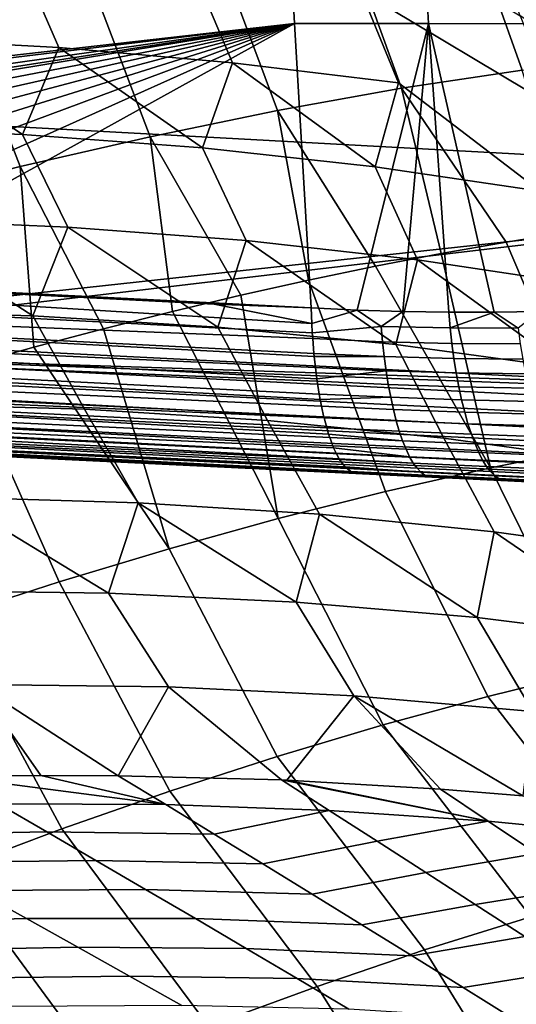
# Model space of a CAD drawing. Header units: metres. Extents: x -167 to 28, y -50 to 27.
# Tile 78 of 256: x -33.26 to -30.92, y -13 to -8.38. Entities that reach past the tile are written whole.
import ezdxf

# ---------------------------------------------------------------- set-up
doc = ezdxf.new("R2010")
doc.units = ezdxf.units.M
doc.layers.add('solid_12_065_011_XXX', color=7, linetype='CONTINUOUS')

msp = doc.modelspace()

# ---------------------------------------------------------------- linework, layer by layer
at = {"layer": 'solid_12_065_011_XXX'}
for points in [[(-31.335154, -8.394209, 152.948074), (-31.96488, -8.393533, 153.145508), (-31.986578, -7.98365, 153.070953), (-31.411425, -7.010074, 152.711853)], [(-31.335154, -8.394209, 152.948074), (-31.411425, -7.010074, 152.711853), (-30.80077, -7.011292, 152.480042), (-30.71619, -8.394736, 152.717529)], [(-30.967159, -7.5421, 50.7052), (-30.35113, -8.065739, 49.987373), (-30.191938, -8.499974, 50.242073), (-31.064734, -7.927067, 51.423759)], [(-28.423346, -9.143338, 157.91774), (-28.342216, -8.100043, 158.243652), (-34.802357, -7.72207, 159.991074), (-34.880192, -8.792013, 159.67804)], [(-40.117451, -9.316762, 155.672775), (-40.203876, -7.779997, 155.394531), (-31.986578, -7.98365, 153.070953), (-31.96488, -8.393533, 153.145508)], [(-31.81678, -7.811815, 52.842495), (-30.903551, -8.358567, 51.66066), (-30.730507, -8.79284, 51.906876), (-31.652346, -8.24103, 53.062183)], [(-31.166533, -7.847601, 98.439217), (-30.895102, -8.612589, 98.180969), (-30.348143, -8.545478, 98.567589), (-30.612328, -7.785442, 98.827965)], [(-31.741024, -7.927603, 98.084694), (-31.461445, -8.698617, 97.827423), (-30.895102, -8.612589, 98.180969), (-31.166533, -7.847601, 98.439217)], [(-32.333439, -8.025122, 97.765839), (-32.044891, -8.803215, 97.508377), (-31.461445, -8.698617, 97.827423), (-31.741024, -7.927603, 98.084694)], [(-31.064734, -7.927067, 51.423759), (-30.191938, -8.499974, 50.242073), (-30.021154, -8.936579, 50.506416), (-30.903551, -8.358567, 51.66066)], [(-33.258804, -8.077962, 55.809105), (-33.071472, -8.507523, 56.00465), (-33.920509, -8.461326, 57.3321), (-34.115047, -8.032575, 57.152073)], [(-32.941338, -8.139753, 97.483971), (-32.643085, -8.925962, 97.225113), (-32.044891, -8.803215, 97.508377), (-32.333439, -8.025122, 97.765839)], [(-32.437664, -8.147468, 54.445408), (-32.256325, -8.578218, 54.657181), (-33.071472, -8.507523, 56.00465), (-33.258804, -8.077962, 55.809105)], [(-33.562222, -8.271028, 97.24025), (-33.253616, -9.066362, 96.978783), (-32.643085, -8.925962, 97.225113), (-32.941338, -8.139753, 97.483971)], [(-31.652346, -8.24103, 53.062183), (-31.475779, -8.673351, 53.290863), (-32.256325, -8.578218, 54.657181), (-32.437664, -8.147468, 54.445408)], [(-34.193542, -8.418405, 97.035683), (-33.874023, -9.223849, 96.77037), (-33.253616, -9.066362, 96.978783), (-33.562222, -8.271028, 97.24025)], [(-31.652346, -8.24103, 53.062183), (-30.730507, -8.79284, 51.906876), (-30.809948, -9.182796, 52.65884), (-31.475779, -8.673351, 53.290863)], [(-39.747086, -9.335238, 155.570358), (-40.117451, -9.316762, 155.672775), (-31.96488, -8.393533, 153.145508)], [(-38.932816, -9.37593, 155.345413), (-39.747086, -9.335238, 155.570358), (-31.96488, -8.393533, 153.145508)], [(-38.469391, -9.399178, 155.21756), (-38.932816, -9.37593, 155.345413), (-31.96488, -8.393533, 153.145508)], [(-38.172935, -9.414108, 155.135834), (-38.469391, -9.399178, 155.21756), (-31.96488, -8.393533, 153.145508)], [(-37.463264, -9.45002, 154.940445), (-38.172935, -9.414108, 155.135834), (-31.96488, -8.393533, 153.145508)], [(-36.802841, -9.483511, 154.758881), (-37.463264, -9.45002, 154.940445), (-31.96488, -8.393533, 153.145508)], [(-36.192181, -9.514234, 154.591156), (-36.802841, -9.483511, 154.758881), (-31.96488, -8.393533, 153.145508)], [(-35.631802, -9.541986, 154.437363), (-36.192181, -9.514234, 154.591156), (-31.96488, -8.393533, 153.145508)], [(-31.96488, -8.393533, 153.145508), (-35.115696, -9.567142, 154.295807), (-35.631802, -9.541986, 154.437363)], [(-31.96488, -8.393533, 153.145508), (-34.632339, -9.590774, 154.163406), (-35.115696, -9.567142, 154.295807)], [(-34.169159, -9.614006, 154.036819), (-34.632339, -9.590774, 154.163406), (-31.96488, -8.393533, 153.145508)], [(-34.169159, -9.614006, 154.036819), (-31.96488, -8.393533, 153.145508), (-31.886175, -9.73131, 153.415894)], [(-31.670042, -9.741343, 153.355148), (-31.886175, -9.73131, 153.415894), (-31.96488, -8.393533, 153.145508), (-31.335154, -8.394209, 152.948074)], [(-31.454496, -9.747946, 153.289932), (-31.670042, -9.741343, 153.355148), (-31.335154, -8.394209, 152.948074)], [(-31.239605, -9.751113, 153.220184), (-31.454496, -9.747946, 153.289932), (-31.335154, -8.394209, 152.948074)], [(-30.812593, -9.747281, 153.067154), (-31.025551, -9.750876, 153.14592), (-31.335154, -8.394209, 152.948074), (-30.71619, -8.394736, 152.717529)], [(-31.025551, -9.750876, 153.14592), (-31.239605, -9.751113, 153.220184), (-31.335154, -8.394209, 152.948074)], [(-33.920509, -8.461326, 57.3321), (-33.242054, -8.916258, 56.795013), (-34.122147, -8.879781, 58.133533)], [(-33.920509, -8.461326, 57.3321), (-33.071472, -8.507523, 56.00465), (-33.242054, -8.916258, 56.795013)], [(-33.071472, -8.507523, 56.00465), (-32.396156, -8.978962, 55.435577), (-33.242054, -8.916258, 56.795013)], [(-33.071472, -8.507523, 56.00465), (-32.256325, -8.578218, 54.657181), (-32.396156, -8.978962, 55.435577)], [(-32.256325, -8.578218, 54.657181), (-31.585215, -9.067834, 54.056442), (-32.396156, -8.978962, 55.435577)], [(-32.256325, -8.578218, 54.657181), (-31.475779, -8.673351, 53.290863), (-31.585215, -9.067834, 54.056442)], [(-31.461445, -8.698617, 97.827423), (-30.969252, -9.421216, 97.667107), (-30.669006, -9.372911, 97.859383), (-30.895102, -8.612589, 98.180969)], [(-31.461445, -8.698617, 97.827423), (-32.044891, -8.803215, 97.508377), (-31.584293, -9.534915, 97.311493), (-31.274466, -9.475238, 97.484406)], [(-31.475779, -8.673351, 53.290863), (-30.809948, -9.182796, 52.65884), (-31.585215, -9.067834, 54.056442)], [(-31.461445, -8.698617, 97.827423), (-31.274466, -9.475238, 97.484406), (-30.969252, -9.421216, 97.667107)], [(-34.925011, -9.850969, 159.312912), (-28.423346, -9.143338, 157.91774), (-34.880192, -8.792013, 159.67804), (-34.961403, -9.849141, 159.322891)], [(-32.044891, -8.803215, 97.508377), (-32.643085, -8.925962, 97.225113), (-32.216366, -9.670953, 96.995834), (-31.89838, -9.600179, 97.148575)], [(-32.044891, -8.803215, 97.508377), (-31.89838, -9.600179, 97.148575), (-31.584293, -9.534915, 97.311493)], [(-33.242054, -8.916258, 56.795013), (-33.029346, -9.351109, 57.005642), (-33.900894, -9.314245, 58.32761), (-34.122147, -8.879781, 58.133533)], [(-32.643085, -8.925962, 97.225113), (-33.253616, -9.066362, 96.978783), (-32.862553, -9.828703, 96.721581), (-32.53788, -9.747157, 96.853447)], [(-32.396156, -8.978962, 55.435577), (-32.190723, -9.414443, 55.663532), (-33.029346, -9.351109, 57.005642), (-33.242054, -8.916258, 56.795013)], [(-32.643085, -8.925962, 97.225113), (-32.53788, -9.747157, 96.853447), (-32.216366, -9.670953, 96.995834)], [(-31.585215, -9.067834, 54.056442), (-31.385759, -9.504193, 54.302452), (-32.190723, -9.414443, 55.663532), (-32.396156, -8.978962, 55.435577)], [(-33.253616, -9.066362, 96.978783), (-33.874023, -9.223849, 96.77037), (-33.519882, -10.007438, 96.48999), (-33.190014, -9.915497, 96.60038)], [(-33.253616, -9.066362, 96.978783), (-33.190014, -9.915497, 96.60038), (-32.862553, -9.828703, 96.721581)], [(-30.809948, -9.182796, 52.65884), (-30.615152, -9.620279, 52.923595), (-31.385759, -9.504193, 54.302452), (-31.585215, -9.067834, 54.056442)], [(-34.56134, -9.869236, 159.213196), (-28.423346, -9.143338, 157.91774), (-34.925011, -9.850969, 159.312912)], [(-34.56134, -9.869236, 159.213196), (-30.039171, -10.096352, 157.971939), (-28.423346, -9.143338, 157.91774)], [(-33.900894, -9.314245, 58.32761), (-33.193459, -9.767938, 57.822613), (-34.095959, -9.742607, 59.155331)], [(-33.900894, -9.314245, 58.32761), (-33.029346, -9.351109, 57.005642), (-33.193459, -9.767938, 57.822613)], [(-33.029346, -9.351109, 57.005642), (-32.324112, -9.821481, 56.468861), (-33.193459, -9.767938, 57.822613)], [(-33.029346, -9.351109, 57.005642), (-32.190723, -9.414443, 55.663532), (-32.324112, -9.821481, 56.468861)], [(-30.086414, -10.305395, 97.585487), (-30.669006, -9.372911, 97.859383), (-30.969252, -9.421216, 97.667107), (-30.558502, -10.386298, 97.272926)], [(-38.469391, -9.399178, 155.21756), (-31.883251, -9.804173, 153.43515), (-31.880789, -9.847789, 153.449493), (-38.472511, -9.507345, 155.248886)], [(-32.342358, -9.71316, 153.540863), (-31.883251, -9.804173, 153.43515), (-38.469391, -9.399178, 155.21756)], [(-32.799995, -9.689244, 153.66507), (-38.469391, -9.399178, 155.21756), (-33.25771, -9.663297, 153.789001)], [(-32.342358, -9.71316, 153.540863), (-38.469391, -9.399178, 155.21756), (-32.799995, -9.689244, 153.66507)], [(-32.190723, -9.414443, 55.663532), (-31.488693, -9.903187, 55.095291), (-32.324112, -9.821481, 56.468861)], [(-32.190723, -9.414443, 55.663532), (-31.385759, -9.504193, 54.302452), (-31.488693, -9.903187, 55.095291)], [(-31.042635, -10.482794, 96.984108), (-30.558502, -10.386298, 97.272926), (-30.969252, -9.421216, 97.667107), (-31.274466, -9.475238, 97.484406)], [(-31.042635, -10.482794, 96.984108), (-31.274466, -9.475238, 97.484406), (-31.584293, -9.534915, 97.311493)], [(-38.466248, -9.61183, 155.29007), (-38.472511, -9.507345, 155.248886), (-31.880789, -9.847789, 153.449493), (-31.878941, -9.875432, 153.459717)], [(-31.042635, -10.482794, 96.984108), (-31.584293, -9.534915, 97.311493), (-31.89838, -9.600179, 97.148575), (-31.537401, -10.594604, 96.719887)], [(-31.385759, -9.504193, 54.302452), (-30.687963, -10.012982, 53.703152), (-31.488693, -9.903187, 55.095291)], [(-31.385759, -9.504193, 54.302452), (-30.615152, -9.620279, 52.923595), (-30.687963, -10.012982, 53.703152)], [(-38.466248, -9.61183, 155.29007), (-31.878941, -9.875432, 153.459717), (-31.873268, -9.944612, 153.489441)], [(-38.466248, -9.61183, 155.29007), (-31.873268, -9.944612, 153.489441), (-31.871862, -9.959291, 153.496536)], [(-38.456673, -9.711016, 155.342239), (-38.466248, -9.61183, 155.29007), (-31.871862, -9.959291, 153.496536), (-31.866266, -10.011313, 153.524124)], [(-33.713673, -9.637967, 153.912735), (-34.169159, -9.614006, 154.036819), (-31.886175, -9.73131, 153.415894)], [(-32.041363, -10.7214, 96.481026), (-31.537401, -10.594604, 96.719887), (-31.89838, -9.600179, 97.148575), (-32.216366, -9.670953, 96.995834)], [(-33.25771, -9.663297, 153.789001), (-33.713673, -9.637967, 153.912735), (-31.886175, -9.73131, 153.415894)], [(-32.799995, -9.689244, 153.66507), (-33.25771, -9.663297, 153.789001), (-31.886175, -9.73131, 153.415894)], [(-32.041363, -10.7214, 96.481026), (-32.216366, -9.670953, 96.995834), (-32.53788, -9.747157, 96.853447)], [(-38.456673, -9.711016, 155.342239), (-31.866266, -10.011313, 153.524124), (-31.85952, -10.064173, 153.55632)], [(-38.443913, -9.803648, 155.404755), (-38.456673, -9.711016, 155.342239), (-31.85952, -10.064173, 153.55632), (-31.857973, -10.075155, 153.563583)], [(-32.342358, -9.71316, 153.540863), (-32.799995, -9.689244, 153.66507), (-31.886175, -9.73131, 153.415894)], [(-32.342358, -9.71316, 153.540863), (-31.886175, -9.73131, 153.415894), (-31.883251, -9.804173, 153.43515)], [(-33.193459, -9.767938, 57.822613), (-32.951843, -10.206645, 58.043552), (-33.844421, -10.181143, 59.358986), (-34.095959, -9.742607, 59.155331)], [(-32.041363, -10.7214, 96.481026), (-32.53788, -9.747157, 96.853447), (-32.862553, -9.828703, 96.721581), (-32.553051, -10.862815, 96.268219)], [(-31.883251, -9.804173, 153.43515), (-31.886175, -9.73131, 153.415894), (-31.670042, -9.741343, 153.355148)], [(-31.880789, -9.847789, 153.449493), (-31.883251, -9.804173, 153.43515), (-31.670042, -9.741343, 153.355148), (-31.55681, -9.818285, 153.341965)], [(-31.55681, -9.818285, 153.341965), (-31.670042, -9.741343, 153.355148), (-31.454496, -9.747946, 153.289932)], [(-31.23344, -9.825313, 153.239197), (-31.55681, -9.818285, 153.341965), (-31.454496, -9.747946, 153.289932), (-31.239605, -9.751113, 153.220184)], [(-31.23344, -9.825313, 153.239197), (-31.239605, -9.751113, 153.220184), (-31.025551, -9.750876, 153.14592)], [(-30.91383, -9.825422, 153.127106), (-31.23344, -9.825313, 153.239197), (-31.025551, -9.750876, 153.14592)], [(-30.91383, -9.825422, 153.127106), (-31.025551, -9.750876, 153.14592), (-30.812593, -9.747281, 153.067154)], [(-38.443913, -9.803648, 155.404755), (-31.857973, -10.075155, 153.563583), (-31.848434, -10.135774, 153.60759)], [(-38.443913, -9.803648, 155.404755), (-31.848434, -10.135774, 153.60759), (-31.843941, -10.160887, 153.62796)], [(-38.428123, -9.888555, 155.476822), (-38.443913, -9.803648, 155.404755), (-31.843941, -10.160887, 153.62796), (-31.837706, -10.192819, 153.655884)], [(-32.324112, -9.821481, 56.468861), (-32.091103, -10.260471, 56.707912), (-32.951843, -10.206645, 58.043552), (-33.193459, -9.767938, 57.822613)], [(-32.553051, -10.862815, 96.268219), (-32.862553, -9.828703, 96.721581), (-33.190014, -9.915497, 96.60038)], [(-31.488693, -9.903187, 55.095291), (-31.262953, -10.342575, 55.353241), (-32.091103, -10.260471, 56.707912), (-32.324112, -9.821481, 56.468861)], [(-31.55043, -9.889862, 153.366257), (-31.878941, -9.875432, 153.459717), (-31.880789, -9.847789, 153.449493), (-31.55681, -9.818285, 153.341965)], [(-31.224983, -9.897885, 153.263275), (-31.55043, -9.889862, 153.366257), (-31.55681, -9.818285, 153.341965), (-31.23344, -9.825313, 153.239197)], [(-30.903214, -9.899616, 153.151138), (-31.224983, -9.897885, 153.263275), (-31.23344, -9.825313, 153.239197), (-30.91383, -9.825422, 153.127106)], [(-38.428123, -9.888555, 155.476822), (-31.837706, -10.192819, 153.655884), (-31.825846, -10.245966, 153.708206)], [(-38.409508, -9.964663, 155.557526), (-38.428123, -9.888555, 155.476822), (-31.825846, -10.245966, 153.708206), (-31.82535, -10.248003, 153.710373)], [(-34.944614, -9.935197, 159.2798), (-30.039171, -10.096352, 157.971939), (-34.56134, -9.869236, 159.213196)], [(-31.54273, -9.95934, 153.395721), (-31.873268, -9.944612, 153.489441), (-31.878941, -9.875432, 153.459717), (-31.55043, -9.889862, 153.366257)], [(-31.215227, -9.968331, 153.292633), (-31.54273, -9.95934, 153.395721), (-31.55043, -9.889862, 153.366257), (-31.224983, -9.897885, 153.263275)], [(-30.687963, -10.012982, 53.703152), (-30.468122, -10.452882, 53.980732), (-31.262953, -10.342575, 55.353241), (-31.488693, -9.903187, 55.095291)], [(-30.891298, -9.971645, 153.180542), (-31.215227, -9.968331, 153.292633), (-31.224983, -9.897885, 153.263275), (-30.903214, -9.899616, 153.151138)], [(-28.490662, -10.25738, 157.50679), (-34.944614, -9.935197, 159.2798), (-34.960613, -10.01445, 159.23526), (-28.506746, -10.334714, 157.461731)], [(-34.944614, -9.935197, 159.2798), (-28.497087, -10.173799, 157.547958), (-30.039171, -10.096352, 157.971939)], [(-28.490662, -10.25738, 157.50679), (-28.459621, -10.175681, 157.537643), (-28.497087, -10.173799, 157.547958), (-34.944614, -9.935197, 159.2798)], [(-32.553051, -10.862815, 96.268219), (-33.190014, -9.915497, 96.60038), (-33.519882, -10.007438, 96.48999), (-33.070976, -11.018435, 96.082085)], [(-31.871862, -9.959291, 153.496536), (-31.873268, -9.944612, 153.489441), (-31.54273, -9.95934, 153.395721)], [(-38.409508, -9.964663, 155.557526), (-31.82535, -10.248003, 153.710373), (-31.812923, -10.294909, 153.764236)], [(-38.409508, -9.964663, 155.557526), (-31.812923, -10.294909, 153.764236), (-31.804022, -10.324234, 153.802353)], [(-38.388302, -10.03101, 155.645844), (-38.409508, -9.964663, 155.557526), (-31.804022, -10.324234, 153.802353), (-31.799013, -10.33937, 153.823654)], [(-31.533789, -10.02632, 153.430176), (-31.866266, -10.011313, 153.524124), (-31.871862, -9.959291, 153.496536), (-31.54273, -9.95934, 153.395721)], [(-31.204262, -10.036248, 153.327072), (-31.533789, -10.02632, 153.430176), (-31.54273, -9.95934, 153.395721), (-31.215227, -9.968331, 153.292633)], [(-30.878189, -10.041097, 153.215179), (-31.204262, -10.036248, 153.327072), (-31.215227, -9.968331, 153.292633), (-30.891298, -9.971645, 153.180542)], [(-38.388302, -10.03101, 155.645844), (-31.799013, -10.33937, 153.823654), (-31.784195, -10.379093, 153.886139)], [(-38.364773, -10.086755, 155.740662), (-38.388302, -10.03101, 155.645844), (-31.784195, -10.379093, 153.886139), (-31.780272, -10.388455, 153.902542)], [(-28.506746, -10.334714, 157.461731), (-34.960613, -10.01445, 159.23526), (-34.978802, -10.087314, 159.181595), (-28.524933, -10.405712, 157.407913)], [(-33.593632, -11.187811, 95.923172), (-33.070976, -11.018435, 96.082085), (-33.519882, -10.007438, 96.48999), (-33.85178, -10.104422, 96.390533)], [(-31.85952, -10.064173, 153.55632), (-31.866266, -10.011313, 153.524124), (-31.533789, -10.02632, 153.430176)], [(-31.523571, -10.090422, 153.469421), (-31.857973, -10.075155, 153.563583), (-31.85952, -10.064173, 153.55632), (-31.533789, -10.02632, 153.430176)], [(-31.192064, -10.101248, 153.366379), (-31.523571, -10.090422, 153.469421), (-31.533789, -10.02632, 153.430176), (-31.204262, -10.036248, 153.327072)], [(-30.863874, -10.107572, 153.254822), (-31.192064, -10.101248, 153.366379), (-31.204262, -10.036248, 153.327072), (-30.878189, -10.041097, 153.215179)], [(-38.364773, -10.086755, 155.740662), (-31.780272, -10.388455, 153.902542), (-31.768551, -10.413852, 153.951309)], [(-38.364773, -10.086755, 155.740662), (-31.768551, -10.413852, 153.951309), (-31.754452, -10.439717, 154.009476)], [(-38.339218, -10.131195, 155.84079), (-38.364773, -10.086755, 155.740662), (-31.754452, -10.439717, 154.009476), (-31.752176, -10.443448, 154.018814)], [(-28.524933, -10.405712, 157.407913), (-34.978802, -10.087314, 159.181595), (-34.998901, -10.152683, 159.119583), (-28.544954, -10.469331, 157.346085)], [(-31.51223, -10.151278, 153.51326), (-31.848434, -10.135774, 153.60759), (-31.857973, -10.075155, 153.563583), (-31.523571, -10.090422, 153.469421)], [(-38.339218, -10.131195, 155.84079), (-31.752176, -10.443448, 154.018814), (-31.735163, -10.467712, 154.088257)], [(-38.311962, -10.163767, 155.944946), (-38.339218, -10.131195, 155.84079), (-31.735163, -10.467712, 154.088257), (-31.726948, -10.477262, 154.121552)], [(-31.843941, -10.160887, 153.62796), (-31.848434, -10.135774, 153.60759), (-31.51223, -10.151278, 153.51326)], [(-31.178797, -10.162958, 153.41037), (-31.51223, -10.151278, 153.51326), (-31.523571, -10.090422, 153.469421), (-31.192064, -10.101248, 153.366379)], [(-30.848528, -10.170691, 153.299286), (-31.178797, -10.162958, 153.41037), (-31.192064, -10.101248, 153.366379), (-30.863874, -10.107572, 153.254822)], [(-38.311962, -10.163767, 155.944946), (-31.726948, -10.477262, 154.121552), (-31.717607, -10.486506, 154.159241)], [(-38.311962, -10.163767, 155.944946), (-31.717607, -10.486506, 154.159241), (-31.699615, -10.499723, 154.231354)], [(-38.283344, -10.18406, 156.051819), (-38.311962, -10.163767, 155.944946), (-31.699615, -10.499723, 154.231354), (-31.698168, -10.500534, 154.237137)], [(-28.544954, -10.469331, 157.346085), (-34.998901, -10.152683, 159.119583), (-35.020611, -10.209569, 159.050217), (-28.566517, -10.524634, 157.277191)], [(-32.951843, -10.206645, 58.043552), (-32.698284, -10.646637, 58.274395), (-33.580677, -10.62103, 59.572182), (-33.844421, -10.181143, 59.358986)], [(-31.499773, -10.208544, 153.561417), (-31.837706, -10.192819, 153.655884), (-31.843941, -10.160887, 153.62796), (-31.51223, -10.151278, 153.51326)], [(-31.164478, -10.221025, 153.458771), (-31.499773, -10.208544, 153.561417), (-31.51223, -10.151278, 153.51326), (-31.178797, -10.162958, 153.41037)], [(-30.832182, -10.230091, 153.348282), (-31.164478, -10.221025, 153.458771), (-31.178797, -10.162958, 153.41037), (-30.848528, -10.170691, 153.299286)], [(-31.698168, -10.500534, 154.237137), (-31.681288, -10.50729, 154.304184), (-33.953884, -10.399049, 154.979446), (-38.283344, -10.18406, 156.051819)], [(-28.566517, -10.524634, 157.277191), (-35.020611, -10.209569, 159.050217), (-35.043602, -10.257109, 158.974503), (-28.5893, -10.57081, 157.20224)], [(-32.091103, -10.260471, 56.707912), (-31.846418, -10.700609, 56.957222), (-32.698284, -10.646637, 58.274395), (-32.951843, -10.206645, 58.043552)], [(-31.48624, -10.261892, 153.613617), (-31.825846, -10.245966, 153.708206), (-31.837706, -10.192819, 153.655884), (-31.499773, -10.208544, 153.561417)], [(-31.149164, -10.275121, 153.511292), (-31.48624, -10.261892, 153.613617), (-31.499773, -10.208544, 153.561417), (-31.164478, -10.221025, 153.458771)], [(-30.814903, -10.285434, 153.40152), (-31.149164, -10.275121, 153.511292), (-31.164478, -10.221025, 153.458771), (-30.832182, -10.230091, 153.348282)], [(-28.5893, -10.57081, 157.20224), (-35.043602, -10.257109, 158.974503), (-35.067528, -10.294581, 158.8936), (-28.612972, -10.607179, 157.12233)], [(-31.262953, -10.342575, 55.353241), (-31.025814, -10.7829, 55.621796), (-31.846418, -10.700609, 56.957222), (-32.091103, -10.260471, 56.707912)], [(-31.82535, -10.248003, 153.710373), (-31.825846, -10.245966, 153.708206), (-31.48624, -10.261892, 153.613617)], [(-31.471823, -10.311015, 153.669586), (-31.812923, -10.294909, 153.764236), (-31.82535, -10.248003, 153.710373), (-31.48624, -10.261892, 153.613617)], [(-31.133051, -10.32493, 153.567673), (-31.471823, -10.311015, 153.669586), (-31.48624, -10.261892, 153.613617), (-31.149164, -10.275121, 153.511292)], [(-30.796896, -10.3364, 153.45874), (-31.133051, -10.32493, 153.567673), (-31.149164, -10.275121, 153.511292), (-30.814903, -10.285434, 153.40152)], [(-28.637184, -10.633205, 157.038635), (-35.092022, -10.321422, 158.808746), (-35.116714, -10.337221, 158.721207), (-28.661581, -10.648509, 156.952377)], [(-28.612972, -10.607179, 157.12233), (-35.067528, -10.294581, 158.8936), (-35.092022, -10.321422, 158.808746), (-28.637184, -10.633205, 157.038635)], [(-31.456482, -10.355637, 153.728973), (-31.804022, -10.324234, 153.802353), (-31.812923, -10.294909, 153.764236), (-31.471823, -10.311015, 153.669586)], [(-31.456482, -10.355637, 153.728973), (-31.471823, -10.311015, 153.669586), (-31.133051, -10.32493, 153.567673), (-31.11611, -10.370173, 153.627548)], [(-28.661581, -10.648509, 156.952377), (-35.116714, -10.337221, 158.721207), (-30.280937, -10.575984, 157.302505), (-28.668852, -10.653679, 156.860672)], [(-35.116714, -10.337221, 158.721207), (-34.794491, -10.358452, 158.537079), (-30.280937, -10.575984, 157.302505)], [(-30.280937, -10.575984, 157.302505), (-34.794491, -10.358452, 158.537079), (-30.794052, -10.551337, 154.115372), (-30.493464, -10.565825, 154.030167)], [(-34.794491, -10.358452, 158.537079), (-31.090094, -10.537069, 154.197815), (-30.794052, -10.551337, 154.115372)], [(-34.794491, -10.358452, 158.537079), (-31.38159, -10.523021, 154.277527), (-31.090094, -10.537069, 154.197815)], [(-34.794491, -10.358452, 158.537079), (-31.668543, -10.509192, 154.354492), (-31.38159, -10.523021, 154.277527)], [(-34.794491, -10.358452, 158.537079), (-32.126698, -10.48711, 154.473785), (-31.668543, -10.509192, 154.354492)], [(-34.794491, -10.358452, 158.537079), (-32.584644, -10.465039, 154.599228), (-32.126698, -10.48711, 154.473785)], [(-34.794491, -10.358452, 158.537079), (-33.042068, -10.442994, 154.726913), (-32.584644, -10.465039, 154.599228)], [(-34.794491, -10.358452, 158.537079), (-33.497948, -10.421022, 154.853806), (-33.042068, -10.442994, 154.726913)], [(-31.456482, -10.355637, 153.728973), (-31.799013, -10.33937, 153.823654), (-31.804022, -10.324234, 153.802353)], [(-31.784195, -10.379093, 153.886139), (-31.799013, -10.33937, 153.823654), (-31.456482, -10.355637, 153.728973), (-31.440359, -10.395501, 153.791458)], [(-31.440359, -10.395501, 153.791458), (-31.456482, -10.355637, 153.728973), (-31.11611, -10.370173, 153.627548), (-31.098495, -10.410589, 153.690598)], [(-30.468122, -10.452882, 53.980732), (-30.237175, -10.893438, 54.269257), (-31.025814, -10.7829, 55.621796), (-31.262953, -10.342575, 55.353241)], [(-31.11611, -10.370173, 153.627548), (-31.133051, -10.32493, 153.567673), (-30.796896, -10.3364, 153.45874), (-30.778149, -10.382699, 153.519577)], [(-31.681288, -10.50729, 154.304184), (-33.497948, -10.421022, 154.853806), (-33.953884, -10.399049, 154.979446)], [(-31.780272, -10.388455, 153.902542), (-31.784195, -10.379093, 153.886139), (-31.440359, -10.395501, 153.791458), (-31.423567, -10.43038, 153.856689)], [(-31.423567, -10.43038, 153.856689), (-31.768551, -10.413852, 153.951309), (-31.780272, -10.388455, 153.902542)], [(-31.754452, -10.439717, 154.009476), (-31.768551, -10.413852, 153.951309), (-31.423567, -10.43038, 153.856689), (-31.40613, -10.460077, 153.924271)], [(-31.423567, -10.43038, 153.856689), (-31.440359, -10.395501, 153.791458), (-31.098495, -10.410589, 153.690598), (-31.080326, -10.445948, 153.75647)], [(-31.098495, -10.410589, 153.690598), (-31.11611, -10.370173, 153.627548), (-30.778149, -10.382699, 153.519577), (-30.758823, -10.424067, 153.58371)], [(-31.080326, -10.445948, 153.75647), (-31.098495, -10.410589, 153.690598), (-30.758823, -10.424067, 153.58371), (-30.739046, -10.460264, 153.650742)], [(-30.099714, -11.336868, 96.85067), (-30.558502, -10.386298, 97.272926), (-31.042635, -10.482794, 96.984108), (-30.572706, -11.439014, 96.562553)], [(-33.497948, -10.421022, 154.853806), (-32.126698, -10.48711, 154.473785), (-33.042068, -10.442994, 154.726913)], [(-31.681288, -10.50729, 154.304184), (-32.126698, -10.48711, 154.473785), (-33.497948, -10.421022, 154.853806)], [(-33.042068, -10.442994, 154.726913), (-32.126698, -10.48711, 154.473785), (-32.584644, -10.465039, 154.599228)], [(-31.40613, -10.460077, 153.924271), (-31.752176, -10.443448, 154.018814), (-31.754452, -10.439717, 154.009476)], [(-31.735163, -10.467712, 154.088257), (-31.752176, -10.443448, 154.018814), (-31.40613, -10.460077, 153.924271), (-31.388243, -10.48442, 153.993835)], [(-31.40613, -10.460077, 153.924271), (-31.423567, -10.43038, 153.856689), (-31.080326, -10.445948, 153.75647), (-31.061636, -10.476048, 153.824753)], [(-31.388243, -10.48442, 153.993835), (-31.40613, -10.460077, 153.924271), (-31.061636, -10.476048, 153.824753), (-31.042627, -10.500717, 153.895096)], [(-31.061636, -10.476048, 153.824753), (-31.080326, -10.445948, 153.75647), (-30.739046, -10.460264, 153.650742), (-30.718864, -10.491089, 153.720306)], [(-31.681288, -10.50729, 154.304184), (-31.668543, -10.509192, 154.354492), (-32.126698, -10.48711, 154.473785)], [(-31.726948, -10.477262, 154.121552), (-31.735163, -10.467712, 154.088257), (-31.388243, -10.48442, 153.993835), (-31.369944, -10.503272, 154.064987)], [(-31.369944, -10.503272, 154.064987), (-31.717607, -10.486506, 154.159241), (-31.726948, -10.477262, 154.121552)], [(-31.699615, -10.499723, 154.231354), (-31.717607, -10.486506, 154.159241), (-31.369944, -10.503272, 154.064987), (-31.351326, -10.516528, 154.137314)], [(-31.698168, -10.500534, 154.237137), (-31.699615, -10.499723, 154.231354), (-31.351326, -10.516528, 154.137314), (-31.332582, -10.524108, 154.210419)], [(-31.698168, -10.500534, 154.237137), (-31.332582, -10.524108, 154.210419), (-31.38159, -10.523021, 154.277527), (-31.681288, -10.50729, 154.304184)], [(-30.572706, -11.439014, 96.562553), (-31.042635, -10.482794, 96.984108), (-31.537401, -10.594604, 96.719887), (-31.055561, -11.55703, 96.297798)], [(-31.369944, -10.503272, 154.064987), (-31.388243, -10.48442, 153.993835), (-31.042627, -10.500717, 153.895096), (-31.02334, -10.519814, 153.967087)], [(-31.351326, -10.516528, 154.137314), (-31.369944, -10.503272, 154.064987), (-31.02334, -10.519814, 153.967087), (-31.00388, -10.533235, 154.040298)], [(-31.042627, -10.500717, 153.895096), (-31.061636, -10.476048, 153.824753), (-30.718864, -10.491089, 153.720306), (-30.698486, -10.516359, 153.792007)], [(-31.02334, -10.519814, 153.967087), (-31.042627, -10.500717, 153.895096), (-30.698486, -10.516359, 153.792007), (-30.677965, -10.535935, 153.865433)], [(-31.681288, -10.50729, 154.304184), (-31.38159, -10.523021, 154.277527), (-31.668543, -10.509192, 154.354492)], [(-31.332582, -10.524108, 154.210419), (-31.090094, -10.537069, 154.197815), (-31.38159, -10.523021, 154.277527)], [(-31.332582, -10.524108, 154.210419), (-31.351326, -10.516528, 154.137314), (-31.00388, -10.533235, 154.040298), (-30.984442, -10.540896, 154.114334)], [(-30.984442, -10.540896, 154.114334), (-31.090094, -10.537069, 154.197815), (-31.332582, -10.524108, 154.210419)], [(-30.984442, -10.540896, 154.114334), (-30.794052, -10.551337, 154.115372), (-31.090094, -10.537069, 154.197815)], [(-31.00388, -10.533235, 154.040298), (-31.02334, -10.519814, 153.967087), (-30.677965, -10.535935, 153.865433), (-30.657408, -10.549706, 153.94014)], [(-30.984442, -10.540896, 154.114334), (-31.00388, -10.533235, 154.040298), (-30.657408, -10.549706, 153.94014), (-30.637016, -10.557591, 154.015747)], [(-30.637016, -10.557591, 154.015747), (-30.794052, -10.551337, 154.115372), (-30.984442, -10.540896, 154.114334)], [(-31.055561, -11.55703, 96.297798), (-31.537401, -10.594604, 96.719887), (-32.041363, -10.7214, 96.481026), (-31.546917, -11.690578, 96.057167)], [(-33.580677, -10.62103, 59.572182), (-32.837879, -11.071884, 59.117283), (-33.749866, -11.059591, 60.425217)], [(-33.580677, -10.62103, 59.572182), (-32.698284, -10.646637, 58.274395), (-32.837879, -11.071884, 59.117283)], [(-32.698284, -10.646637, 58.274395), (-31.956526, -11.114225, 57.789135), (-32.837879, -11.071884, 59.117283)], [(-32.698284, -10.646637, 58.274395), (-31.846418, -10.700609, 56.957222), (-31.956526, -11.114225, 57.789135)], [(-31.546917, -11.690578, 96.057167), (-32.041363, -10.7214, 96.481026), (-32.553051, -10.862815, 96.268219), (-32.045383, -11.839285, 95.841339)], [(-31.846418, -10.700609, 56.957222), (-31.106588, -11.186578, 56.44194), (-31.956526, -11.114225, 57.789135)], [(-31.846418, -10.700609, 56.957222), (-31.025814, -10.7829, 55.621796), (-31.106588, -11.186578, 56.44194)], [(-31.025814, -10.7829, 55.621796), (-30.288816, -11.288878, 55.0769), (-31.106588, -11.186578, 56.44194)], [(-31.025814, -10.7829, 55.621796), (-30.237175, -10.893438, 54.269257), (-30.288816, -11.288878, 55.0769)], [(-32.045383, -11.839285, 95.841339), (-32.553051, -10.862815, 96.268219), (-33.070976, -11.018435, 96.082085), (-32.549561, -12.002729, 95.650909)], [(-32.837879, -11.071884, 59.117283), (-32.556007, -11.51302, 59.359539), (-33.456379, -11.50071, 60.648994), (-33.749866, -11.059591, 60.425217)], [(-32.549561, -12.002729, 95.650909), (-33.070976, -11.018435, 96.082085), (-33.593632, -11.187811, 95.923172), (-33.058018, -12.18045, 95.486435)], [(-31.956526, -11.114225, 57.789135), (-31.684937, -11.55528, 58.050735), (-32.556007, -11.51302, 59.359539), (-32.837879, -11.071884, 59.117283)], [(-31.106588, -11.186578, 56.44194), (-30.843914, -11.627452, 56.723713), (-31.684937, -11.55528, 58.050735), (-31.956526, -11.114225, 57.789135)], [(-33.058018, -12.18045, 95.486435), (-33.593632, -11.187811, 95.923172), (-34.119492, -11.370445, 95.791939), (-33.569324, -12.371945, 95.348358)], [(-30.288816, -11.288878, 55.0769), (-30.033663, -11.729475, 55.379612), (-30.843914, -11.627452, 56.723713), (-31.106588, -11.186578, 56.44194)], [(-29.879913, -12.334344, 96.221672), (-30.572706, -11.439014, 96.562553), (-31.055561, -11.55703, 96.297798), (-30.362736, -12.455534, 95.938858)], [(-33.456379, -11.50071, 60.648994), (-33.15683, -11.928956, 60.87101), (-33.582138, -11.93339, 61.459232)], [(-33.456379, -11.50071, 60.648994), (-32.792953, -11.930393, 60.357605), (-33.15683, -11.928956, 60.87101)], [(-33.456379, -11.50071, 60.648994), (-32.556007, -11.51302, 59.359539), (-32.792953, -11.930393, 60.357605)], [(-32.556007, -11.51302, 59.359539), (-32.024818, -11.95014, 59.241364), (-32.792953, -11.930393, 60.357605)], [(-32.556007, -11.51302, 59.359539), (-31.684937, -11.55528, 58.050735), (-31.999966, -11.951174, 59.204487), (-32.024818, -11.95014, 59.241364)], [(-31.684937, -11.55528, 58.050735), (-31.278225, -11.992617, 58.111229), (-31.999966, -11.951174, 59.204487)], [(-31.684937, -11.55528, 58.050735), (-30.891424, -12.024337, 57.506863), (-31.278225, -11.992617, 58.111229)], [(-31.684937, -11.55528, 58.050735), (-30.843914, -11.627452, 56.723713), (-30.891424, -12.024337, 57.506863)], [(-30.362736, -12.455534, 95.938858), (-31.055561, -11.55703, 96.297798), (-31.546917, -11.690578, 96.057167), (-30.854414, -12.593875, 95.680206)], [(-30.854414, -12.593875, 95.680206), (-31.546917, -11.690578, 96.057167), (-32.045383, -11.839285, 95.841339), (-31.353514, -12.748963, 95.446472)], [(-31.353514, -12.748963, 95.446472), (-32.045383, -11.839285, 95.841339), (-32.549561, -12.002729, 95.650909), (-31.85858, -12.920346, 95.238327)], [(-33.582138, -11.93339, 61.459232), (-33.15683, -11.928956, 60.87101), (-32.568913, -12.06616, 60.247047)], [(-33.356483, -12.062975, 61.349751), (-33.582138, -11.93339, 61.459232), (-32.568913, -12.06616, 60.247047)], [(-33.15683, -11.928956, 60.87101), (-32.792953, -11.930393, 60.357605), (-32.568913, -12.06616, 60.247047)], [(-32.568913, -12.06616, 60.247047), (-32.792953, -11.930393, 60.357605), (-32.024818, -11.95014, 59.241364), (-31.801331, -12.092944, 59.129494)], [(-32.024818, -11.95014, 59.241364), (-31.999966, -11.951174, 59.204487), (-31.054401, -12.143289, 57.997879)], [(-31.801331, -12.092944, 59.129494), (-32.024818, -11.95014, 59.241364), (-31.054401, -12.143289, 57.997879)], [(-31.999966, -11.951174, 59.204487), (-31.278225, -11.992617, 58.111229), (-31.054401, -12.143289, 57.997879)], [(-31.85858, -12.920346, 95.238327), (-32.549561, -12.002729, 95.650909), (-33.058018, -12.18045, 95.486435), (-32.368137, -13.107526, 95.056389)], [(-31.054401, -12.143289, 57.997879), (-31.278225, -11.992617, 58.111229), (-30.891424, -12.024337, 57.506863), (-30.332943, -12.21417, 56.855103)], [(-33.931808, -12.210019, 62.32938), (-34.163067, -12.083555, 62.436707), (-33.356483, -12.062975, 61.349751), (-33.128342, -12.194662, 61.241848)], [(-33.128342, -12.194662, 61.241848), (-33.356483, -12.062975, 61.349751), (-32.568913, -12.06616, 60.247047), (-32.342327, -12.204115, 60.138153)], [(-32.342327, -12.204115, 60.138153), (-32.568913, -12.06616, 60.247047), (-31.801331, -12.092944, 59.129494)], [(-32.113209, -12.344222, 60.030998), (-32.342327, -12.204115, 60.138153), (-31.801331, -12.092944, 59.129494), (-31.575212, -12.238037, 59.019386)], [(-31.575212, -12.238037, 59.019386), (-31.801331, -12.092944, 59.129494), (-31.054401, -12.143289, 57.997879)], [(-31.346474, -12.385382, 58.911121), (-31.575212, -12.238037, 59.019386), (-31.054401, -12.143289, 57.997879), (-30.827841, -12.296365, 57.88641)], [(-30.827841, -12.296365, 57.88641), (-31.054401, -12.143289, 57.997879), (-30.332943, -12.21417, 56.855103), (-30.109478, -12.372984, 56.744228)], [(-33.698116, -12.338486, 62.22364), (-33.931808, -12.210019, 62.32938), (-33.128342, -12.194662, 61.241848), (-32.897736, -12.328417, 61.135597)], [(-32.368137, -13.107526, 95.056389), (-33.058018, -12.18045, 95.486435), (-33.569324, -12.371945, 95.348358), (-32.880699, -13.309954, 94.901184)], [(-32.897736, -12.328417, 61.135597), (-33.128342, -12.194662, 61.241848), (-32.342327, -12.204115, 60.138153), (-32.113209, -12.344222, 60.030998)], [(-31.881575, -12.486446, 59.925648), (-32.113209, -12.344222, 60.030998), (-31.575212, -12.238037, 59.019386), (-31.346474, -12.385382, 58.911121)], [(-31.115129, -12.534941, 58.804771), (-31.346474, -12.385382, 58.911121), (-30.827841, -12.296365, 57.88641), (-30.598553, -12.451805, 57.776905)], [(-33.462017, -12.468922, 62.119553), (-33.698116, -12.338486, 62.22364), (-32.897736, -12.328417, 61.135597), (-32.664677, -12.464206, 61.031067)], [(-32.664677, -12.464206, 61.031067), (-32.897736, -12.328417, 61.135597), (-32.113209, -12.344222, 60.030998), (-31.881575, -12.486446, 59.925648)], [(-32.880699, -13.309954, 94.901184), (-33.569324, -12.371945, 95.348358), (-34.082035, -12.576675, 95.237091), (-33.394772, -13.52704, 94.773163)], [(-31.647442, -12.630759, 59.822186), (-31.881575, -12.486446, 59.925648), (-31.346474, -12.385382, 58.911121), (-31.115129, -12.534941, 58.804771)], [(-34.039101, -12.623174, 63.092075), (-34.280334, -12.496266, 63.193661), (-33.462017, -12.468922, 62.119553), (-33.223526, -12.6013, 62.017197)], [(-33.223526, -12.6013, 62.017197), (-33.462017, -12.468922, 62.119553), (-32.664677, -12.464206, 61.031067), (-32.429192, -12.602001, 60.928329)], [(-32.429192, -12.602001, 60.928329), (-32.664677, -12.464206, 61.031067), (-31.881575, -12.486446, 59.925648), (-31.647442, -12.630759, 59.822186)], [(-30.881197, -12.686685, 58.700417), (-31.115129, -12.534941, 58.804771), (-30.598553, -12.451805, 57.776905), (-30.36655, -12.60957, 57.669437)], [(-31.410831, -12.777133, 59.720688), (-31.647442, -12.630759, 59.822186), (-31.115129, -12.534941, 58.804771), (-30.881197, -12.686685, 58.700417)], [(-33.795551, -12.751923, 62.992218), (-34.039101, -12.623174, 63.092075), (-33.223526, -12.6013, 62.017197), (-32.98267, -12.735596, 61.916641)], [(-32.98267, -12.735596, 61.916641), (-33.223526, -12.6013, 62.017197), (-32.429192, -12.602001, 60.928329), (-32.191299, -12.741776, 60.827465)], [(-32.191299, -12.741776, 60.827465), (-32.429192, -12.602001, 60.928329), (-31.647442, -12.630759, 59.822186), (-31.410831, -12.777133, 59.720688)], [(-30.290195, -13.524633, 95.196533), (-30.854414, -12.593875, 95.680206), (-31.353514, -12.748963, 95.446472), (-30.775229, -13.685122, 94.96048)], [(-31.171762, -12.925538, 59.621231), (-31.410831, -12.777133, 59.720688), (-30.881197, -12.686685, 58.700417), (-30.644693, -12.840584, 58.598137)], [(-33.549717, -12.882486, 62.894161), (-33.795551, -12.751923, 62.992218), (-32.98267, -12.735596, 61.916641), (-32.739475, -12.871779, 61.817966)], [(-32.739475, -12.871779, 61.817966), (-32.98267, -12.735596, 61.916641), (-32.191299, -12.741776, 60.827465), (-31.951019, -12.883501, 60.728542)], [(-31.951019, -12.883501, 60.728542), (-32.191299, -12.741776, 60.827465), (-31.410831, -12.777133, 59.720688), (-31.171762, -12.925538, 59.621231)], [(-30.775229, -13.685122, 94.96048), (-31.353514, -12.748963, 95.446472), (-31.85858, -12.920346, 95.238327), (-31.265667, -13.862186, 94.748695)], [(-30.93025, -13.075943, 59.523888), (-31.171762, -12.925538, 59.621231), (-30.644693, -12.840584, 58.598137), (-30.40564, -12.996607, 58.498016)], [(-33.301617, -13.014835, 62.797977), (-33.549717, -12.882486, 62.894161), (-32.739475, -12.871779, 61.817966), (-32.493958, -13.009823, 61.721237)], [(-32.493958, -13.009823, 61.721237), (-32.739475, -12.871779, 61.817966), (-31.951019, -12.883501, 60.728542), (-31.708372, -13.027147, 60.631641)], [(-31.708372, -13.027147, 60.631641), (-31.951019, -12.883501, 60.728542), (-31.171762, -12.925538, 59.621231), (-30.93025, -13.075943, 59.523888)], [(-31.265667, -13.862186, 94.748695), (-31.85858, -12.920346, 95.238327), (-32.368137, -13.107526, 95.056389), (-31.760124, -14.055329, 94.561775)], [(-30.686312, -13.228315, 59.428738), (-30.93025, -13.075943, 59.523888), (-30.40564, -12.996607, 58.498016), (-30.164045, -13.15472, 58.400135)]]:
    msp.add_3dface(points, dxfattribs=at)

doc.saveas('drawing.dxf')
